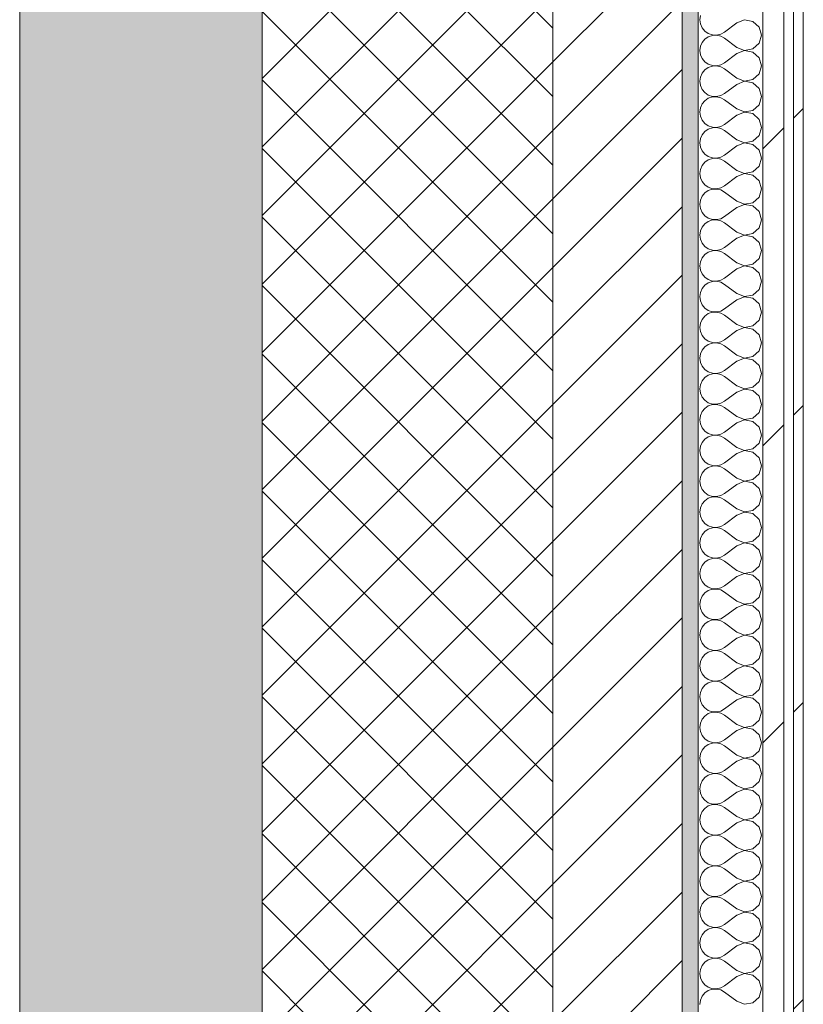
# Model space of a CAD drawing. Header units: millimetres. Extents: x -30280 to 22128, y -17757 to 4746.
# Tile 170 of 171: x -2101 to -1616, y -10076 to -9467. Entities that reach past the tile are written whole.
import ezdxf

# ---------------------------------------------------------------- set-up
doc = ezdxf.new("R2010")
doc.units = ezdxf.units.MM
doc.header["$MEASUREMENT"] = 0
doc.linetypes.add('Wipeout_Contour', pattern=[1000, 0, -1000])
doc.layers.add('12_FAÇ_Façana', color=7, linetype='Continuous')
doc.layers.add('Nuevo_08_E_Envans secs', color=7, linetype='Continuous')
for name, color, linetype, lineweight, true_color in [('12_FAÇ_Façana_Pluma_Nº__102', 7, 'Continuous', 5, 0xcccccc), ('12_FAÇ_Façana_Pluma_Nº__174', 7, 'Continuous', 13, 0xe4ad2c), ('12_FAÇ_Façana_Pluma_Nº__176', 7, 'Continuous', 15, 0x93a0c6), ('Nuevo_08_E_Envans secs_Pluma_Nº__102', 7, 'Continuous', 5, 0xcccccc), ('Nuevo_08_E_Envans secs_Pluma_Nº__171', 171, 'Continuous', 13, 0xaaaaff), ('Nuevo_08_E_Envans secs_Pluma_Nº__177', 7, 'Continuous', 15, 0xf7e046)]:
    doc.layers.add(name, color=color, linetype=linetype, lineweight=lineweight, true_color=true_color)
for name, color, linetype, lineweight in [('12_FAÇ_Façana_Pluma_Nº__2', 8, 'Continuous', 5), ('12_FAÇ_Façana_Pluma_Nº__7', 7, 'Continuous', 5), ('Nuevo_08_E_Envans secs_Pluma_Nº__1', 7, 'Continuous', 5)]:
    doc.layers.add(name, color=color, linetype=linetype, lineweight=lineweight)
pattern_1 = [(45, (0, 0), (-183.848, 183.848), [195, -65]), (45, (7e-14, 183.85), (-183.848, 183.848), [195, -65])]

# ---------------------------------------------------------------- blocks, each defined once
blk = doc.blocks.new('Muro_1_1', base_point=(-1681.11, -1193.98))
at = {"layer": '12_FAÇ_Façana_Pluma_Nº__102', "linetype": 'Continuous', "lineweight": 0, "true_color": 0xe5e5e5}
blk.add_hatch(color=254, dxfattribs=at).paths.add_polyline_path([(-2101.11, -1638.98), (-2101.11, -10658.98), (-1951.11, -10658.98), (-1951.11, -7438.98), (-1971.11, -7438.98), (-1971.11, -6988.97), (-1951.11, -6988.97), (-1951.11, -1638.98)])
at = {"layer": '12_FAÇ_Façana_Pluma_Nº__174', "linetype": 'Continuous', "lineweight": 13, "true_color": 0xe4ad2c}
h = blk.add_hatch(dxfattribs=at)
h.set_pattern_fill('SATE_Aislamiento_0001', color=42, style=0, pattern_type=2)
h.set_pattern_definition([(45, (0, 0), (-21.2132, 21.2132), []), (135, (0, 0), (21.2132, 21.2132), [])])
h.paths.add_polyline_path([(-1951.11, -10658.98), (-1771.11, -10658.98), (-1771.11, -7438.98), (-1951.11, -7438.98)])
at = {"layer": '12_FAÇ_Façana_Pluma_Nº__176', "linetype": 'Continuous', "lineweight": 0, "true_color": 0x495063}
blk.add_hatch(color=251, dxfattribs=at).paths.add_polyline_path([(-1691.11, -7478.98), (-1691.11, -10658.98), (-1681.11, -10658.98), (-1681.11, -7478.98)])
at = {"layer": '12_FAÇ_Façana_Pluma_Nº__2', "linetype": 'Continuous', "lineweight": 5}
h = blk.add_hatch(dxfattribs=at)
h.set_pattern_fill('Ceramic_0001', color=8, style=0, pattern_type=2)
h.set_pattern_definition([(45, (0, 0), (-21.2132, 21.2132), [])])
h.paths.add_polyline_path([(-1771.11, -7478.98), (-1771.11, -10658.98), (-1691.11, -10658.98), (-1691.11, -7478.98)])
at = {"layer": '12_FAÇ_Façana_Pluma_Nº__7', "color": 7, "linetype": 'Continuous', "lineweight": 5}
for p, q in [((-1951.11, -7438.98), (-1951.11, -10658.98)), ((-1771.11, -10658.98), (-1771.11, -7478.98)), ((-1691.11, -10658.98), (-1691.11, -7478.98))]:
    blk.add_line(p, q, dxfattribs=at)
at = {"layer": '12_FAÇ_Façana_Pluma_Nº__7', "color": 7, "linetype": 'Continuous', "lineweight": 5, "flags": 128}
for points in [[(-2101.11, -1638.98), (-2101.11, -10658.98)], [(-1681.11, -10658.98), (-1681.11, -7478.98)]]:
    blk.add_lwpolyline(points, dxfattribs=at)
blk = doc.blocks.new('*X370')
at = {"layer": 'Nuevo_08_E_Envans secs_Pluma_Nº__102', "color": 254, "linetype": 'Continuous', "lineweight": 5, "true_color": 0xcccccc}
for p, q in [((-1679.79, -9464.06), (-1680.16, -9466.67)), ((-1680.16, -9466.67), (-1679.79, -9469.27)), ((-1679.79, -9469.27), (-1678.73, -9471.67)), ((-1678.73, -9471.67), (-1677.06, -9473.7)), ((-1657.3, -9468.57), (-1664.92, -9474.29)), ((-1652.44, -9466.71), (-1657.3, -9468.57)), ((-1647.33, -9467.67), (-1652.44, -9466.71)), ((-1643.48, -9471.18), (-1647.33, -9467.67)), ((-1642.06, -9476.19), (-1643.48, -9471.18)), ((-1677.06, -9473.7), (-1674.89, -9475.19)), ((-1674.89, -9477.2), (-1677.06, -9478.68)), ((-1674.89, -9475.19), (-1672.4, -9476.02)), ((-1672.4, -9476.36), (-1674.89, -9477.2)), ((-1672.4, -9476.02), (-1669.78, -9476.15)), ((-1669.78, -9476.23), (-1672.4, -9476.36)), ((-1669.78, -9476.15), (-1667.22, -9475.56)), ((-1667.22, -9476.82), (-1669.78, -9476.23)), ((-1667.22, -9475.56), (-1664.92, -9474.29)), ((-1664.92, -9478.1), (-1667.22, -9476.82)), ((-1643.48, -9481.2), (-1642.06, -9476.19)), ((-1679.79, -9483.11), (-1680.16, -9485.71)), ((-1678.73, -9480.71), (-1679.79, -9483.11)), ((-1677.06, -9478.68), (-1678.73, -9480.71)), ((-1657.3, -9483.81), (-1664.92, -9478.1)), ((-1657.3, -9483.81), (-1652.44, -9485.68)), ((-1647.33, -9484.71), (-1643.48, -9481.2)), ((-1680.16, -9485.71), (-1679.79, -9488.32)), ((-1679.79, -9488.32), (-1678.73, -9490.72)), ((-1657.3, -9487.62), (-1664.92, -9493.33)), ((-1652.44, -9485.75), (-1657.3, -9487.62)), ((-1652.44, -9485.68), (-1647.33, -9484.71)), ((-1647.33, -9486.72), (-1652.44, -9485.75)), ((-1643.48, -9490.23), (-1647.33, -9486.72)), ((-1642.06, -9495.24), (-1643.48, -9490.23)), ((-1678.73, -9490.72), (-1677.06, -9492.74)), ((-1677.06, -9492.74), (-1674.89, -9494.23)), ((-1674.89, -9496.24), (-1677.06, -9497.73)), ((-1674.89, -9494.23), (-1672.4, -9495.07)), ((-1672.4, -9495.4), (-1674.89, -9496.24)), ((-1672.4, -9495.07), (-1669.78, -9495.2)), ((-1669.78, -9495.28), (-1672.4, -9495.4)), ((-1669.78, -9495.2), (-1667.22, -9494.6)), ((-1667.22, -9495.87), (-1669.78, -9495.28)), ((-1667.22, -9494.6), (-1664.92, -9493.33)), ((-1664.92, -9497.14), (-1667.22, -9495.87)), ((-1643.48, -9500.25), (-1642.06, -9495.24)), ((-1679.79, -9502.16), (-1680.16, -9504.76)), ((-1678.73, -9499.75), (-1679.79, -9502.16)), ((-1677.06, -9497.73), (-1678.73, -9499.75)), ((-1657.3, -9502.86), (-1664.92, -9497.14)), ((-1647.33, -9503.76), (-1643.48, -9500.25)), ((-1680.16, -9504.76), (-1679.79, -9507.36)), ((-1679.79, -9507.36), (-1678.73, -9509.77)), ((-1657.3, -9506.67), (-1664.92, -9512.38)), ((-1657.3, -9502.86), (-1652.44, -9504.72)), ((-1652.44, -9504.8), (-1657.3, -9506.67)), ((-1652.44, -9504.72), (-1647.33, -9503.76)), ((-1647.33, -9505.77), (-1652.44, -9504.8)), ((-1643.48, -9509.28), (-1647.33, -9505.77)), ((-1678.73, -9509.77), (-1677.06, -9511.79)), ((-1677.06, -9511.79), (-1674.89, -9513.28)), ((-1674.89, -9513.28), (-1672.4, -9514.12)), ((-1672.4, -9514.45), (-1674.89, -9515.29)), ((-1672.4, -9514.12), (-1669.78, -9514.25)), ((-1669.78, -9514.32), (-1672.4, -9514.45)), ((-1669.78, -9514.25), (-1667.22, -9513.65)), ((-1667.22, -9514.92), (-1669.78, -9514.32)), ((-1667.22, -9513.65), (-1664.92, -9512.38)), ((-1642.06, -9514.29), (-1643.48, -9509.28)), ((-1643.48, -9519.29), (-1642.06, -9514.29)), ((-1678.73, -9518.8), (-1679.79, -9521.21)), ((-1677.06, -9516.78), (-1678.73, -9518.8)), ((-1674.89, -9515.29), (-1677.06, -9516.78)), ((-1664.92, -9516.19), (-1667.22, -9514.92)), ((-1657.3, -9521.9), (-1664.92, -9516.19)), ((-1647.33, -9522.8), (-1643.48, -9519.29)), ((-1679.79, -9521.21), (-1680.16, -9523.81)), ((-1680.16, -9523.81), (-1679.79, -9526.41)), ((-1679.79, -9526.41), (-1678.73, -9528.82)), ((-1657.3, -9525.71), (-1664.92, -9531.43)), ((-1657.3, -9521.9), (-1652.44, -9523.77)), ((-1652.44, -9523.85), (-1657.3, -9525.71)), ((-1652.44, -9523.77), (-1647.33, -9522.8)), ((-1647.33, -9524.81), (-1652.44, -9523.85)), ((-1643.48, -9528.33), (-1647.33, -9524.81)), ((-1678.73, -9528.82), (-1677.06, -9530.84)), ((-1677.06, -9530.84), (-1674.89, -9532.33)), ((-1674.89, -9532.33), (-1672.4, -9533.17)), ((-1669.78, -9533.29), (-1667.22, -9532.7)), ((-1667.22, -9532.7), (-1664.92, -9531.43)), ((-1642.06, -9533.33), (-1643.48, -9528.33)), ((-1678.73, -9537.85), (-1679.79, -9540.25)), ((-1677.06, -9535.83), (-1678.73, -9537.85)), ((-1674.89, -9534.34), (-1677.06, -9535.83)), ((-1672.4, -9533.5), (-1674.89, -9534.34)), ((-1672.4, -9533.17), (-1669.78, -9533.29)), ((-1669.78, -9533.37), (-1672.4, -9533.5)), ((-1667.22, -9533.97), (-1669.78, -9533.37)), ((-1664.92, -9535.24), (-1667.22, -9533.97)), ((-1657.3, -9540.95), (-1664.92, -9535.24)), ((-1647.33, -9541.85), (-1643.48, -9538.34)), ((-1643.48, -9538.34), (-1642.06, -9533.33)), ((-1679.79, -9540.25), (-1680.16, -9542.86)), ((-1680.16, -9542.86), (-1679.79, -9545.46)), ((-1657.3, -9544.76), (-1664.92, -9550.48)), ((-1657.3, -9540.95), (-1652.44, -9542.82)), ((-1652.44, -9542.9), (-1657.3, -9544.76)), ((-1652.44, -9542.82), (-1647.33, -9541.85)), ((-1647.33, -9543.86), (-1652.44, -9542.9)), ((-1643.48, -9547.37), (-1647.33, -9543.86)), ((-1679.79, -9545.46), (-1678.73, -9547.86)), ((-1678.73, -9547.86), (-1677.06, -9549.89)), ((-1677.06, -9549.89), (-1674.89, -9551.38)), ((-1667.22, -9551.75), (-1664.92, -9550.48)), ((-1642.06, -9552.38), (-1643.48, -9547.37)), ((-1678.73, -9556.9), (-1679.79, -9559.3)), ((-1677.06, -9554.87), (-1678.73, -9556.9)), ((-1674.89, -9553.39), (-1677.06, -9554.87)), ((-1674.89, -9551.38), (-1672.4, -9552.22)), ((-1672.4, -9552.55), (-1674.89, -9553.39)), ((-1672.4, -9552.22), (-1669.78, -9552.34)), ((-1669.78, -9552.42), (-1672.4, -9552.55)), ((-1669.78, -9552.34), (-1667.22, -9551.75)), ((-1667.22, -9553.01), (-1669.78, -9552.42)), ((-1664.92, -9554.29), (-1667.22, -9553.01)), ((-1657.3, -9560), (-1664.92, -9554.29)), ((-1643.48, -9557.39), (-1642.06, -9552.38)), ((-1679.79, -9559.3), (-1680.16, -9561.9)), ((-1680.16, -9561.9), (-1679.79, -9564.51)), ((-1657.3, -9560), (-1652.44, -9561.87)), ((-1652.44, -9561.94), (-1657.3, -9563.81)), ((-1652.44, -9561.87), (-1647.33, -9560.9)), ((-1647.33, -9562.91), (-1652.44, -9561.94)), ((-1647.33, -9560.9), (-1643.48, -9557.39)), ((-1643.48, -9566.42), (-1647.33, -9562.91)), ((-1679.79, -9564.51), (-1678.73, -9566.91)), ((-1678.73, -9566.91), (-1677.06, -9568.94)), ((-1677.06, -9568.94), (-1674.89, -9570.42)), ((-1657.3, -9563.81), (-1664.92, -9569.52)), ((-1642.06, -9571.43), (-1643.48, -9566.42)), ((-1677.06, -9573.92), (-1678.73, -9575.95)), ((-1674.89, -9572.43), (-1677.06, -9573.92)), ((-1674.89, -9570.42), (-1672.4, -9571.26)), ((-1672.4, -9571.59), (-1674.89, -9572.43)), ((-1672.4, -9571.26), (-1669.78, -9571.39)), ((-1669.78, -9571.47), (-1672.4, -9571.59)), ((-1669.78, -9571.39), (-1667.22, -9570.8)), ((-1667.22, -9572.06), (-1669.78, -9571.47)), ((-1667.22, -9570.8), (-1664.92, -9569.52)), ((-1664.92, -9573.33), (-1667.22, -9572.06)), ((-1657.3, -9579.05), (-1664.92, -9573.33)), ((-1643.48, -9576.44), (-1642.06, -9571.43)), ((-1679.79, -9578.35), (-1680.16, -9580.95)), ((-1680.16, -9580.95), (-1679.79, -9583.55)), ((-1678.73, -9575.95), (-1679.79, -9578.35)), ((-1657.3, -9579.05), (-1652.44, -9580.91)), ((-1652.44, -9580.99), (-1657.3, -9582.86)), ((-1652.44, -9580.91), (-1647.33, -9579.95)), ((-1647.33, -9581.96), (-1652.44, -9580.99)), ((-1647.33, -9579.95), (-1643.48, -9576.44)), ((-1679.79, -9583.55), (-1678.73, -9585.96)), ((-1678.73, -9585.96), (-1677.06, -9587.98)), ((-1657.3, -9582.86), (-1664.92, -9588.57)), ((-1643.48, -9585.47), (-1647.33, -9581.96)), ((-1642.06, -9590.48), (-1643.48, -9585.47)), ((-1677.06, -9592.97), (-1678.73, -9594.99)), ((-1677.06, -9587.98), (-1674.89, -9589.47)), ((-1674.89, -9591.48), (-1677.06, -9592.97)), ((-1674.89, -9589.47), (-1672.4, -9590.31)), ((-1672.4, -9590.64), (-1674.89, -9591.48)), ((-1672.4, -9590.31), (-1669.78, -9590.44)), ((-1669.78, -9590.51), (-1672.4, -9590.64)), ((-1669.78, -9590.44), (-1667.22, -9589.84)), ((-1667.22, -9591.11), (-1669.78, -9590.51)), ((-1667.22, -9589.84), (-1664.92, -9588.57)), ((-1664.92, -9592.38), (-1667.22, -9591.11)), ((-1657.3, -9598.1), (-1664.92, -9592.38)), ((-1643.48, -9595.48), (-1642.06, -9590.48)), ((-1679.79, -9597.4), (-1680.16, -9600)), ((-1678.73, -9594.99), (-1679.79, -9597.4)), ((-1657.3, -9598.1), (-1652.44, -9599.96)), ((-1652.44, -9599.96), (-1647.33, -9598.99)), ((-1647.33, -9598.99), (-1643.48, -9595.48)), ((-1680.16, -9600), (-1679.79, -9602.6)), ((-1679.79, -9602.6), (-1678.73, -9605.01)), ((-1678.73, -9605.01), (-1677.06, -9607.03)), ((-1657.3, -9601.9), (-1664.92, -9607.62)), ((-1652.44, -9600.04), (-1657.3, -9601.9)), ((-1647.33, -9601.01), (-1652.44, -9600.04)), ((-1643.48, -9604.52), (-1647.33, -9601.01)), ((-1642.06, -9609.52), (-1643.48, -9604.52)), ((-1677.06, -9612.02), (-1678.73, -9614.04)), ((-1677.06, -9607.03), (-1674.89, -9608.52)), ((-1674.89, -9610.53), (-1677.06, -9612.02)), ((-1674.89, -9608.52), (-1672.4, -9609.36)), ((-1672.4, -9609.69), (-1674.89, -9610.53)), ((-1672.4, -9609.36), (-1669.78, -9609.49)), ((-1669.78, -9609.56), (-1672.4, -9609.69)), ((-1669.78, -9609.49), (-1667.22, -9608.89)), ((-1667.22, -9610.16), (-1669.78, -9609.56)), ((-1667.22, -9608.89), (-1664.92, -9607.62)), ((-1664.92, -9611.43), (-1667.22, -9610.16)), ((-1657.3, -9617.14), (-1664.92, -9611.43)), ((-1643.48, -9614.53), (-1642.06, -9609.52)), ((-1679.79, -9616.45), (-1680.16, -9619.05)), ((-1678.73, -9614.04), (-1679.79, -9616.45)), ((-1657.3, -9617.14), (-1652.44, -9619.01)), ((-1652.44, -9619.01), (-1647.33, -9618.04)), ((-1647.33, -9618.04), (-1643.48, -9614.53)), ((-1680.16, -9619.05), (-1679.79, -9621.65)), ((-1679.79, -9621.65), (-1678.73, -9624.05)), ((-1678.73, -9624.05), (-1677.06, -9626.08)), ((-1657.3, -9620.95), (-1664.92, -9626.67)), ((-1652.44, -9619.09), (-1657.3, -9620.95)), ((-1647.33, -9620.05), (-1652.44, -9619.09)), ((-1643.48, -9623.56), (-1647.33, -9620.05)), ((-1642.06, -9628.57), (-1643.48, -9623.56)), ((-1677.06, -9626.08), (-1674.89, -9627.57)), ((-1674.89, -9629.58), (-1677.06, -9631.06)), ((-1674.89, -9627.57), (-1672.4, -9628.41)), ((-1672.4, -9628.74), (-1674.89, -9629.58)), ((-1672.4, -9628.41), (-1669.78, -9628.53)), ((-1669.78, -9628.61), (-1672.4, -9628.74)), ((-1669.78, -9628.53), (-1667.22, -9627.94)), ((-1667.22, -9629.2), (-1669.78, -9628.61)), ((-1667.22, -9627.94), (-1664.92, -9626.67)), ((-1664.92, -9630.48), (-1667.22, -9629.2)), ((-1643.48, -9633.58), (-1642.06, -9628.57)), ((-1679.79, -9635.49), (-1680.16, -9638.1)), ((-1678.73, -9633.09), (-1679.79, -9635.49)), ((-1677.06, -9631.06), (-1678.73, -9633.09)), ((-1657.3, -9636.19), (-1664.92, -9630.48)), ((-1657.3, -9636.19), (-1652.44, -9638.06)), ((-1647.33, -9637.09), (-1643.48, -9633.58)), ((-1680.16, -9638.1), (-1679.79, -9640.7)), ((-1679.79, -9640.7), (-1678.73, -9643.1)), ((-1657.3, -9640), (-1664.92, -9645.71)), ((-1652.44, -9638.13), (-1657.3, -9640)), ((-1652.44, -9638.06), (-1647.33, -9637.09)), ((-1647.33, -9639.1), (-1652.44, -9638.13)), ((-1643.48, -9642.61), (-1647.33, -9639.1)), ((-1642.06, -9647.62), (-1643.48, -9642.61)), ((-1678.73, -9643.1), (-1677.06, -9645.13)), ((-1677.06, -9645.13), (-1674.89, -9646.61)), ((-1674.89, -9648.62), (-1677.06, -9650.11)), ((-1674.89, -9646.61), (-1672.4, -9647.45)), ((-1672.4, -9647.78), (-1674.89, -9648.62)), ((-1672.4, -9647.45), (-1669.78, -9647.58)), ((-1669.78, -9647.66), (-1672.4, -9647.78)), ((-1669.78, -9647.58), (-1667.22, -9646.99)), ((-1667.22, -9648.25), (-1669.78, -9647.66)), ((-1667.22, -9646.99), (-1664.92, -9645.71)), ((-1664.92, -9649.52), (-1667.22, -9648.25)), ((-1643.48, -9652.63), (-1642.06, -9647.62)), ((-1679.79, -9654.54), (-1680.16, -9657.14)), ((-1678.73, -9652.14), (-1679.79, -9654.54)), ((-1677.06, -9650.11), (-1678.73, -9652.14)), ((-1657.3, -9655.24), (-1664.92, -9649.52)), ((-1647.33, -9656.14), (-1643.48, -9652.63)), ((-1680.16, -9657.14), (-1679.79, -9659.75)), ((-1679.79, -9659.75), (-1678.73, -9662.15)), ((-1657.3, -9659.05), (-1664.92, -9664.76)), ((-1657.3, -9655.24), (-1652.44, -9657.1)), ((-1652.44, -9657.18), (-1657.3, -9659.05)), ((-1652.44, -9657.1), (-1647.33, -9656.14)), ((-1647.33, -9658.15), (-1652.44, -9657.18)), ((-1643.48, -9661.66), (-1647.33, -9658.15)), ((-1678.73, -9662.15), (-1677.06, -9664.17)), ((-1677.06, -9664.17), (-1674.89, -9665.66)), ((-1674.89, -9665.66), (-1672.4, -9666.5)), ((-1672.4, -9666.83), (-1674.89, -9667.67)), ((-1672.4, -9666.5), (-1669.78, -9666.63)), ((-1669.78, -9666.71), (-1672.4, -9666.83)), ((-1669.78, -9666.63), (-1667.22, -9666.03)), ((-1667.22, -9667.3), (-1669.78, -9666.71)), ((-1667.22, -9666.03), (-1664.92, -9664.76)), ((-1642.06, -9666.67), (-1643.48, -9661.66)), ((-1643.48, -9671.67), (-1642.06, -9666.67)), ((-1678.73, -9671.18), (-1679.79, -9673.59)), ((-1677.06, -9669.16), (-1678.73, -9671.18)), ((-1674.89, -9667.67), (-1677.06, -9669.16)), ((-1664.92, -9668.57), (-1667.22, -9667.3)), ((-1657.3, -9674.29), (-1664.92, -9668.57)), ((-1647.33, -9675.19), (-1643.48, -9671.67)), ((-1679.79, -9673.59), (-1680.16, -9676.19)), ((-1680.16, -9676.19), (-1679.79, -9678.79)), ((-1679.79, -9678.79), (-1678.73, -9681.2)), ((-1657.3, -9678.1), (-1664.92, -9683.81)), ((-1657.3, -9674.29), (-1652.44, -9676.15)), ((-1652.44, -9676.23), (-1657.3, -9678.1)), ((-1652.44, -9676.15), (-1647.33, -9675.19)), ((-1647.33, -9677.2), (-1652.44, -9676.23)), ((-1643.48, -9680.71), (-1647.33, -9677.2)), ((-1678.73, -9681.2), (-1677.06, -9683.22)), ((-1677.06, -9683.22), (-1674.89, -9684.71)), ((-1674.89, -9684.71), (-1672.4, -9685.55)), ((-1669.78, -9685.68), (-1667.22, -9685.08)), ((-1667.22, -9685.08), (-1664.92, -9683.81)), ((-1642.06, -9685.71), (-1643.48, -9680.71)), ((-1678.73, -9690.23), (-1679.79, -9692.64)), ((-1677.06, -9688.21), (-1678.73, -9690.23)), ((-1674.89, -9686.72), (-1677.06, -9688.21)), ((-1672.4, -9685.88), (-1674.89, -9686.72)), ((-1672.4, -9685.55), (-1669.78, -9685.68)), ((-1669.78, -9685.75), (-1672.4, -9685.88)), ((-1667.22, -9686.35), (-1669.78, -9685.75)), ((-1664.92, -9687.62), (-1667.22, -9686.35)), ((-1657.3, -9693.33), (-1664.92, -9687.62)), ((-1647.33, -9694.23), (-1643.48, -9690.72)), ((-1643.48, -9690.72), (-1642.06, -9685.71)), ((-1679.79, -9692.64), (-1680.16, -9695.24)), ((-1680.16, -9695.24), (-1679.79, -9697.84)), ((-1657.3, -9697.14), (-1664.92, -9702.86)), ((-1657.3, -9693.33), (-1652.44, -9695.2)), ((-1652.44, -9695.28), (-1657.3, -9697.14)), ((-1652.44, -9695.2), (-1647.33, -9694.23)), ((-1647.33, -9696.24), (-1652.44, -9695.28)), ((-1643.48, -9699.75), (-1647.33, -9696.24)), ((-1679.79, -9697.84), (-1678.73, -9700.25)), ((-1678.73, -9700.25), (-1677.06, -9702.27)), ((-1677.06, -9702.27), (-1674.89, -9703.76)), ((-1667.22, -9704.13), (-1664.92, -9702.86)), ((-1642.06, -9704.76), (-1643.48, -9699.75)), ((-1678.73, -9709.28), (-1679.79, -9711.68)), ((-1677.06, -9707.26), (-1678.73, -9709.28)), ((-1674.89, -9705.77), (-1677.06, -9707.26)), ((-1674.89, -9703.76), (-1672.4, -9704.6)), ((-1672.4, -9704.93), (-1674.89, -9705.77)), ((-1672.4, -9704.6), (-1669.78, -9704.72)), ((-1669.78, -9704.8), (-1672.4, -9704.93)), ((-1669.78, -9704.72), (-1667.22, -9704.13)), ((-1667.22, -9705.4), (-1669.78, -9704.8)), ((-1664.92, -9706.67), (-1667.22, -9705.4)), ((-1657.3, -9712.38), (-1664.92, -9706.67)), ((-1643.48, -9709.77), (-1642.06, -9704.76)), ((-1679.79, -9711.68), (-1680.16, -9714.29)), ((-1680.16, -9714.29), (-1679.79, -9716.89)), ((-1657.3, -9712.38), (-1652.44, -9714.25)), ((-1652.44, -9714.32), (-1657.3, -9716.19)), ((-1652.44, -9714.25), (-1647.33, -9713.28)), ((-1647.33, -9715.29), (-1652.44, -9714.32)), ((-1647.33, -9713.28), (-1643.48, -9709.77)), ((-1643.48, -9718.8), (-1647.33, -9715.29)), ((-1679.79, -9716.89), (-1678.73, -9719.29)), ((-1678.73, -9719.29), (-1677.06, -9721.32)), ((-1677.06, -9721.32), (-1674.89, -9722.8)), ((-1657.3, -9716.19), (-1664.92, -9721.9)), ((-1642.06, -9723.81), (-1643.48, -9718.8)), ((-1677.06, -9726.3), (-1678.73, -9728.33)), ((-1674.89, -9724.81), (-1677.06, -9726.3)), ((-1674.89, -9722.8), (-1672.4, -9723.64)), ((-1672.4, -9723.98), (-1674.89, -9724.81)), ((-1672.4, -9723.64), (-1669.78, -9723.77)), ((-1669.78, -9723.85), (-1672.4, -9723.98)), ((-1669.78, -9723.77), (-1667.22, -9723.18)), ((-1667.22, -9724.44), (-1669.78, -9723.85)), ((-1667.22, -9723.18), (-1664.92, -9721.9)), ((-1664.92, -9725.71), (-1667.22, -9724.44)), ((-1657.3, -9731.43), (-1664.92, -9725.71)), ((-1643.48, -9728.82), (-1642.06, -9723.81)), ((-1679.79, -9730.73), (-1680.16, -9733.33)), ((-1680.16, -9733.33), (-1679.79, -9735.94)), ((-1678.73, -9728.33), (-1679.79, -9730.73)), ((-1657.3, -9731.43), (-1652.44, -9733.29)), ((-1652.44, -9733.37), (-1657.3, -9735.24)), ((-1652.44, -9733.29), (-1647.33, -9732.33)), ((-1647.33, -9734.34), (-1652.44, -9733.37)), ((-1647.33, -9732.33), (-1643.48, -9728.82)), ((-1679.79, -9735.94), (-1678.73, -9738.34)), ((-1678.73, -9738.34), (-1677.06, -9740.36)), ((-1657.3, -9735.24), (-1664.92, -9740.95)), ((-1643.48, -9737.85), (-1647.33, -9734.34)), ((-1642.06, -9742.86), (-1643.48, -9737.85)), ((-1677.06, -9745.35), (-1678.73, -9747.37)), ((-1677.06, -9740.36), (-1674.89, -9741.85)), ((-1674.89, -9743.86), (-1677.06, -9745.35)), ((-1674.89, -9741.85), (-1672.4, -9742.69)), ((-1672.4, -9743.02), (-1674.89, -9743.86)), ((-1672.4, -9742.69), (-1669.78, -9742.82)), ((-1669.78, -9742.9), (-1672.4, -9743.02)), ((-1669.78, -9742.82), (-1667.22, -9742.22)), ((-1667.22, -9743.49), (-1669.78, -9742.9)), ((-1667.22, -9742.22), (-1664.92, -9740.95)), ((-1664.92, -9744.76), (-1667.22, -9743.49)), ((-1657.3, -9750.48), (-1664.92, -9744.76)), ((-1643.48, -9747.86), (-1642.06, -9742.86)), ((-1679.79, -9749.78), (-1680.16, -9752.38)), ((-1678.73, -9747.37), (-1679.79, -9749.78)), ((-1657.3, -9750.48), (-1652.44, -9752.34)), ((-1652.44, -9752.34), (-1647.33, -9751.38)), ((-1647.33, -9751.38), (-1643.48, -9747.86)), ((-1680.16, -9752.38), (-1679.79, -9754.98)), ((-1679.79, -9754.98), (-1678.73, -9757.39)), ((-1678.73, -9757.39), (-1677.06, -9759.41)), ((-1657.3, -9754.29), (-1664.92, -9760)), ((-1652.44, -9752.42), (-1657.3, -9754.29)), ((-1647.33, -9753.39), (-1652.44, -9752.42)), ((-1643.48, -9756.9), (-1647.33, -9753.39)), ((-1642.06, -9761.9), (-1643.48, -9756.9)), ((-1677.06, -9764.4), (-1678.73, -9766.42)), ((-1677.06, -9759.41), (-1674.89, -9760.9)), ((-1674.89, -9762.91), (-1677.06, -9764.4)), ((-1674.89, -9760.9), (-1672.4, -9761.74)), ((-1672.4, -9762.07), (-1674.89, -9762.91)), ((-1672.4, -9761.74), (-1669.78, -9761.87)), ((-1669.78, -9761.94), (-1672.4, -9762.07)), ((-1669.78, -9761.87), (-1667.22, -9761.27)), ((-1667.22, -9762.54), (-1669.78, -9761.94)), ((-1667.22, -9761.27), (-1664.92, -9760)), ((-1664.92, -9763.81), (-1667.22, -9762.54)), ((-1657.3, -9769.52), (-1664.92, -9763.81)), ((-1643.48, -9766.91), (-1642.06, -9761.9)), ((-1679.79, -9768.83), (-1680.16, -9771.43)), ((-1678.73, -9766.42), (-1679.79, -9768.83)), ((-1657.3, -9769.52), (-1652.44, -9771.39)), ((-1652.44, -9771.39), (-1647.33, -9770.42)), ((-1647.33, -9770.42), (-1643.48, -9766.91)), ((-1680.16, -9771.43), (-1679.79, -9774.03)), ((-1679.79, -9774.03), (-1678.73, -9776.44)), ((-1678.73, -9776.44), (-1677.06, -9778.46)), ((-1657.3, -9773.33), (-1664.92, -9779.05)), ((-1652.44, -9771.47), (-1657.3, -9773.33)), ((-1647.33, -9772.43), (-1652.44, -9771.47)), ((-1643.48, -9775.95), (-1647.33, -9772.43)), ((-1642.06, -9780.95), (-1643.48, -9775.95)), ((-1677.06, -9778.46), (-1674.89, -9779.95)), ((-1674.89, -9781.96), (-1677.06, -9783.45)), ((-1674.89, -9779.95), (-1672.4, -9780.79)), ((-1672.4, -9781.12), (-1674.89, -9781.96)), ((-1672.4, -9780.79), (-1669.78, -9780.91)), ((-1669.78, -9780.99), (-1672.4, -9781.12)), ((-1669.78, -9780.91), (-1667.22, -9780.32)), ((-1667.22, -9781.59), (-1669.78, -9780.99)), ((-1667.22, -9780.32), (-1664.92, -9779.05)), ((-1664.92, -9782.86), (-1667.22, -9781.59)), ((-1643.48, -9785.96), (-1642.06, -9780.95)), ((-1679.79, -9787.87), (-1680.16, -9790.48)), ((-1678.73, -9785.47), (-1679.79, -9787.87)), ((-1677.06, -9783.45), (-1678.73, -9785.47)), ((-1657.3, -9788.57), (-1664.92, -9782.86)), ((-1657.3, -9788.57), (-1652.44, -9790.44)), ((-1647.33, -9789.47), (-1643.48, -9785.96)), ((-1680.16, -9790.48), (-1679.79, -9793.08)), ((-1679.79, -9793.08), (-1678.73, -9795.48)), ((-1657.3, -9792.38), (-1664.92, -9798.1)), ((-1652.44, -9790.51), (-1657.3, -9792.38)), ((-1652.44, -9790.44), (-1647.33, -9789.47)), ((-1647.33, -9791.48), (-1652.44, -9790.51)), ((-1643.48, -9794.99), (-1647.33, -9791.48)), ((-1642.06, -9800), (-1643.48, -9794.99)), ((-1678.73, -9795.48), (-1677.06, -9797.51)), ((-1677.06, -9797.51), (-1674.89, -9798.99)), ((-1674.89, -9801.01), (-1677.06, -9802.49)), ((-1674.89, -9798.99), (-1672.4, -9799.83)), ((-1672.4, -9800.17), (-1674.89, -9801.01)), ((-1672.4, -9799.83), (-1669.78, -9799.96)), ((-1669.78, -9800.04), (-1672.4, -9800.17)), ((-1669.78, -9799.96), (-1667.22, -9799.37)), ((-1667.22, -9800.63), (-1669.78, -9800.04)), ((-1667.22, -9799.37), (-1664.92, -9798.1)), ((-1664.92, -9801.9), (-1667.22, -9800.63)), ((-1643.48, -9805.01), (-1642.06, -9800)), ((-1679.79, -9806.92), (-1680.16, -9809.52)), ((-1678.73, -9804.52), (-1679.79, -9806.92)), ((-1677.06, -9802.49), (-1678.73, -9804.52)), ((-1657.3, -9807.62), (-1664.92, -9801.9)), ((-1647.33, -9808.52), (-1643.48, -9805.01)), ((-1680.16, -9809.52), (-1679.79, -9812.13)), ((-1679.79, -9812.13), (-1678.73, -9814.53)), ((-1657.3, -9811.43), (-1664.92, -9817.14)), ((-1657.3, -9807.62), (-1652.44, -9809.49)), ((-1652.44, -9809.56), (-1657.3, -9811.43)), ((-1652.44, -9809.49), (-1647.33, -9808.52)), ((-1647.33, -9810.53), (-1652.44, -9809.56)), ((-1643.48, -9814.04), (-1647.33, -9810.53)), ((-1678.73, -9814.53), (-1677.06, -9816.55)), ((-1677.06, -9816.55), (-1674.89, -9818.04)), ((-1674.89, -9818.04), (-1672.4, -9818.88)), ((-1672.4, -9819.21), (-1674.89, -9820.05)), ((-1672.4, -9818.88), (-1669.78, -9819.01)), ((-1669.78, -9819.09), (-1672.4, -9819.21)), ((-1669.78, -9819.01), (-1667.22, -9818.41)), ((-1667.22, -9819.68), (-1669.78, -9819.09)), ((-1667.22, -9818.41), (-1664.92, -9817.14)), ((-1642.06, -9819.05), (-1643.48, -9814.04)), ((-1643.48, -9824.05), (-1642.06, -9819.05)), ((-1678.73, -9823.56), (-1679.79, -9825.97)), ((-1677.06, -9821.54), (-1678.73, -9823.56)), ((-1674.89, -9820.05), (-1677.06, -9821.54)), ((-1664.92, -9820.95), (-1667.22, -9819.68)), ((-1657.3, -9826.67), (-1664.92, -9820.95)), ((-1647.33, -9827.57), (-1643.48, -9824.05)), ((-1679.79, -9825.97), (-1680.16, -9828.57)), ((-1680.16, -9828.57), (-1679.79, -9831.17)), ((-1679.79, -9831.17), (-1678.73, -9833.58)), ((-1657.3, -9830.48), (-1664.92, -9836.19)), ((-1657.3, -9826.67), (-1652.44, -9828.53)), ((-1652.44, -9828.61), (-1657.3, -9830.48)), ((-1652.44, -9828.53), (-1647.33, -9827.57)), ((-1647.33, -9829.58), (-1652.44, -9828.61)), ((-1643.48, -9833.09), (-1647.33, -9829.58)), ((-1678.73, -9833.58), (-1677.06, -9835.6)), ((-1677.06, -9835.6), (-1674.89, -9837.09)), ((-1674.89, -9837.09), (-1672.4, -9837.93)), ((-1669.78, -9838.06), (-1667.22, -9837.46)), ((-1667.22, -9837.46), (-1664.92, -9836.19)), ((-1642.06, -9838.1), (-1643.48, -9833.09)), ((-1678.73, -9842.61), (-1679.79, -9845.02)), ((-1677.06, -9840.59), (-1678.73, -9842.61)), ((-1674.89, -9839.1), (-1677.06, -9840.59)), ((-1672.4, -9838.26), (-1674.89, -9839.1)), ((-1672.4, -9837.93), (-1669.78, -9838.06)), ((-1669.78, -9838.13), (-1672.4, -9838.26)), ((-1667.22, -9838.73), (-1669.78, -9838.13)), ((-1664.92, -9840), (-1667.22, -9838.73)), ((-1657.3, -9845.71), (-1664.92, -9840)), ((-1647.33, -9846.61), (-1643.48, -9843.1)), ((-1643.48, -9843.1), (-1642.06, -9838.1)), ((-1679.79, -9845.02), (-1680.16, -9847.62)), ((-1680.16, -9847.62), (-1679.79, -9850.22)), ((-1657.3, -9849.52), (-1664.92, -9855.24)), ((-1657.3, -9845.71), (-1652.44, -9847.58)), ((-1652.44, -9847.66), (-1657.3, -9849.52)), ((-1652.44, -9847.58), (-1647.33, -9846.61)), ((-1647.33, -9848.62), (-1652.44, -9847.66)), ((-1643.48, -9852.14), (-1647.33, -9848.62)), ((-1679.79, -9850.22), (-1678.73, -9852.63)), ((-1678.73, -9852.63), (-1677.06, -9854.65)), ((-1677.06, -9854.65), (-1674.89, -9856.14)), ((-1667.22, -9856.51), (-1664.92, -9855.24)), ((-1642.06, -9857.14), (-1643.48, -9852.14)), ((-1678.73, -9861.66), (-1679.79, -9864.06)), ((-1677.06, -9859.64), (-1678.73, -9861.66)), ((-1674.89, -9858.15), (-1677.06, -9859.64)), ((-1674.89, -9856.14), (-1672.4, -9856.98)), ((-1672.4, -9857.31), (-1674.89, -9858.15)), ((-1672.4, -9856.98), (-1669.78, -9857.1)), ((-1669.78, -9857.18), (-1672.4, -9857.31)), ((-1669.78, -9857.1), (-1667.22, -9856.51)), ((-1667.22, -9857.78), (-1669.78, -9857.18)), ((-1664.92, -9859.05), (-1667.22, -9857.78)), ((-1657.3, -9864.76), (-1664.92, -9859.05)), ((-1643.48, -9862.15), (-1642.06, -9857.14)), ((-1679.79, -9864.06), (-1680.16, -9866.67)), ((-1680.16, -9866.67), (-1679.79, -9869.27)), ((-1657.3, -9864.76), (-1652.44, -9866.63)), ((-1652.44, -9866.71), (-1657.3, -9868.57)), ((-1652.44, -9866.63), (-1647.33, -9865.66)), ((-1647.33, -9867.67), (-1652.44, -9866.71)), ((-1647.33, -9865.66), (-1643.48, -9862.15)), ((-1643.48, -9871.18), (-1647.33, -9867.67)), ((-1679.79, -9869.27), (-1678.73, -9871.67)), ((-1678.73, -9871.67), (-1677.06, -9873.7)), ((-1677.06, -9873.7), (-1674.89, -9875.19)), ((-1657.3, -9868.57), (-1664.92, -9874.29)), ((-1642.06, -9876.19), (-1643.48, -9871.18)), ((-1677.06, -9878.68), (-1678.73, -9880.71)), ((-1674.89, -9877.2), (-1677.06, -9878.68)), ((-1674.89, -9875.19), (-1672.4, -9876.02)), ((-1672.4, -9876.36), (-1674.89, -9877.2)), ((-1672.4, -9876.02), (-1669.78, -9876.15)), ((-1669.78, -9876.23), (-1672.4, -9876.36)), ((-1669.78, -9876.15), (-1667.22, -9875.56)), ((-1667.22, -9876.82), (-1669.78, -9876.23)), ((-1667.22, -9875.56), (-1664.92, -9874.29)), ((-1664.92, -9878.1), (-1667.22, -9876.82)), ((-1657.3, -9883.81), (-1664.92, -9878.1)), ((-1643.48, -9881.2), (-1642.06, -9876.19)), ((-1679.79, -9883.11), (-1680.16, -9885.71)), ((-1680.16, -9885.71), (-1679.79, -9888.32)), ((-1678.73, -9880.71), (-1679.79, -9883.11)), ((-1657.3, -9883.81), (-1652.44, -9885.68)), ((-1652.44, -9885.75), (-1657.3, -9887.62)), ((-1652.44, -9885.68), (-1647.33, -9884.71)), ((-1647.33, -9886.72), (-1652.44, -9885.75)), ((-1647.33, -9884.71), (-1643.48, -9881.2)), ((-1679.79, -9888.32), (-1678.73, -9890.72)), ((-1678.73, -9890.72), (-1677.06, -9892.74)), ((-1657.3, -9887.62), (-1664.92, -9893.33)), ((-1643.48, -9890.23), (-1647.33, -9886.72)), ((-1642.06, -9895.24), (-1643.48, -9890.23)), ((-1677.06, -9897.73), (-1678.73, -9899.75)), ((-1677.06, -9892.74), (-1674.89, -9894.23)), ((-1674.89, -9896.24), (-1677.06, -9897.73)), ((-1674.89, -9894.23), (-1672.4, -9895.07)), ((-1672.4, -9895.4), (-1674.89, -9896.24)), ((-1672.4, -9895.07), (-1669.78, -9895.2)), ((-1669.78, -9895.28), (-1672.4, -9895.4)), ((-1669.78, -9895.2), (-1667.22, -9894.6)), ((-1667.22, -9895.87), (-1669.78, -9895.28)), ((-1667.22, -9894.6), (-1664.92, -9893.33)), ((-1664.92, -9897.14), (-1667.22, -9895.87)), ((-1657.3, -9902.86), (-1664.92, -9897.14)), ((-1643.48, -9900.25), (-1642.06, -9895.24)), ((-1679.79, -9902.16), (-1680.16, -9904.76)), ((-1678.73, -9899.75), (-1679.79, -9902.16)), ((-1657.3, -9902.86), (-1652.44, -9904.72)), ((-1652.44, -9904.72), (-1647.33, -9903.76)), ((-1647.33, -9903.76), (-1643.48, -9900.25)), ((-1680.16, -9904.76), (-1679.79, -9907.36)), ((-1679.79, -9907.36), (-1678.73, -9909.77)), ((-1678.73, -9909.77), (-1677.06, -9911.79)), ((-1657.3, -9906.67), (-1664.92, -9912.38)), ((-1652.44, -9904.8), (-1657.3, -9906.67)), ((-1647.33, -9905.77), (-1652.44, -9904.8)), ((-1643.48, -9909.28), (-1647.33, -9905.77)), ((-1642.06, -9914.29), (-1643.48, -9909.28)), ((-1677.06, -9916.78), (-1678.73, -9918.8)), ((-1677.06, -9911.79), (-1674.89, -9913.28)), ((-1674.89, -9915.29), (-1677.06, -9916.78)), ((-1674.89, -9913.28), (-1672.4, -9914.12)), ((-1672.4, -9914.45), (-1674.89, -9915.29)), ((-1672.4, -9914.12), (-1669.78, -9914.25)), ((-1669.78, -9914.32), (-1672.4, -9914.45)), ((-1669.78, -9914.25), (-1667.22, -9913.65)), ((-1667.22, -9914.92), (-1669.78, -9914.32)), ((-1667.22, -9913.65), (-1664.92, -9912.38)), ((-1664.92, -9916.19), (-1667.22, -9914.92)), ((-1657.3, -9921.9), (-1664.92, -9916.19)), ((-1643.48, -9919.29), (-1642.06, -9914.29)), ((-1679.79, -9921.21), (-1680.16, -9923.81)), ((-1678.73, -9918.8), (-1679.79, -9921.21)), ((-1657.3, -9921.9), (-1652.44, -9923.77)), ((-1652.44, -9923.77), (-1647.33, -9922.8)), ((-1647.33, -9922.8), (-1643.48, -9919.29)), ((-1680.16, -9923.81), (-1679.79, -9926.41)), ((-1679.79, -9926.41), (-1678.73, -9928.82)), ((-1678.73, -9928.82), (-1677.06, -9930.84)), ((-1657.3, -9925.71), (-1664.92, -9931.43)), ((-1652.44, -9923.85), (-1657.3, -9925.71)), ((-1647.33, -9924.81), (-1652.44, -9923.85)), ((-1643.48, -9928.33), (-1647.33, -9924.81)), ((-1642.06, -9933.33), (-1643.48, -9928.33)), ((-1677.06, -9930.84), (-1674.89, -9932.33)), ((-1674.89, -9934.34), (-1677.06, -9935.83)), ((-1674.89, -9932.33), (-1672.4, -9933.17)), ((-1672.4, -9933.5), (-1674.89, -9934.34)), ((-1672.4, -9933.17), (-1669.78, -9933.29)), ((-1669.78, -9933.37), (-1672.4, -9933.5)), ((-1669.78, -9933.29), (-1667.22, -9932.7)), ((-1667.22, -9933.97), (-1669.78, -9933.37)), ((-1667.22, -9932.7), (-1664.92, -9931.43)), ((-1664.92, -9935.24), (-1667.22, -9933.97)), ((-1643.48, -9938.34), (-1642.06, -9933.33)), ((-1679.79, -9940.25), (-1680.16, -9942.86)), ((-1678.73, -9937.85), (-1679.79, -9940.25)), ((-1677.06, -9935.83), (-1678.73, -9937.85)), ((-1657.3, -9940.95), (-1664.92, -9935.24)), ((-1657.3, -9940.95), (-1652.44, -9942.82)), ((-1647.33, -9941.85), (-1643.48, -9938.34)), ((-1680.16, -9942.86), (-1679.79, -9945.46)), ((-1679.79, -9945.46), (-1678.73, -9947.86)), ((-1657.3, -9944.76), (-1664.92, -9950.48)), ((-1652.44, -9942.9), (-1657.3, -9944.76)), ((-1652.44, -9942.82), (-1647.33, -9941.85)), ((-1647.33, -9943.86), (-1652.44, -9942.9)), ((-1643.48, -9947.37), (-1647.33, -9943.86)), ((-1642.06, -9952.38), (-1643.48, -9947.37)), ((-1678.73, -9947.86), (-1677.06, -9949.89)), ((-1677.06, -9949.89), (-1674.89, -9951.38)), ((-1674.89, -9953.39), (-1677.06, -9954.87)), ((-1674.89, -9951.38), (-1672.4, -9952.22)), ((-1672.4, -9952.55), (-1674.89, -9953.39)), ((-1672.4, -9952.22), (-1669.78, -9952.34)), ((-1669.78, -9952.42), (-1672.4, -9952.55)), ((-1669.78, -9952.34), (-1667.22, -9951.75)), ((-1667.22, -9953.01), (-1669.78, -9952.42)), ((-1667.22, -9951.75), (-1664.92, -9950.48)), ((-1664.92, -9954.29), (-1667.22, -9953.01)), ((-1643.48, -9957.39), (-1642.06, -9952.38)), ((-1679.79, -9959.3), (-1680.16, -9961.9)), ((-1678.73, -9956.9), (-1679.79, -9959.3)), ((-1677.06, -9954.87), (-1678.73, -9956.9)), ((-1657.3, -9960), (-1664.92, -9954.29)), ((-1647.33, -9960.9), (-1643.48, -9957.39)), ((-1680.16, -9961.9), (-1679.79, -9964.51)), ((-1679.79, -9964.51), (-1678.73, -9966.91)), ((-1657.3, -9963.81), (-1664.92, -9969.52)), ((-1657.3, -9960), (-1652.44, -9961.87)), ((-1652.44, -9961.94), (-1657.3, -9963.81)), ((-1652.44, -9961.87), (-1647.33, -9960.9)), ((-1647.33, -9962.91), (-1652.44, -9961.94)), ((-1643.48, -9966.42), (-1647.33, -9962.91)), ((-1678.73, -9966.91), (-1677.06, -9968.94)), ((-1677.06, -9968.94), (-1674.89, -9970.42)), ((-1674.89, -9970.42), (-1672.4, -9971.26)), ((-1672.4, -9971.59), (-1674.89, -9972.43)), ((-1672.4, -9971.26), (-1669.78, -9971.39)), ((-1669.78, -9971.47), (-1672.4, -9971.59)), ((-1669.78, -9971.39), (-1667.22, -9970.8)), ((-1667.22, -9972.06), (-1669.78, -9971.47)), ((-1667.22, -9970.8), (-1664.92, -9969.52)), ((-1642.06, -9971.43), (-1643.48, -9966.42)), ((-1643.48, -9976.44), (-1642.06, -9971.43)), ((-1678.73, -9975.95), (-1679.79, -9978.35)), ((-1677.06, -9973.92), (-1678.73, -9975.95)), ((-1674.89, -9972.43), (-1677.06, -9973.92)), ((-1664.92, -9973.33), (-1667.22, -9972.06)), ((-1657.3, -9979.05), (-1664.92, -9973.33)), ((-1647.33, -9979.95), (-1643.48, -9976.44)), ((-1679.79, -9978.35), (-1680.16, -9980.95)), ((-1680.16, -9980.95), (-1679.79, -9983.55)), ((-1679.79, -9983.55), (-1678.73, -9985.96)), ((-1657.3, -9982.86), (-1664.92, -9988.57)), ((-1657.3, -9979.05), (-1652.44, -9980.91)), ((-1652.44, -9980.99), (-1657.3, -9982.86)), ((-1652.44, -9980.91), (-1647.33, -9979.95)), ((-1647.33, -9981.96), (-1652.44, -9980.99)), ((-1643.48, -9985.47), (-1647.33, -9981.96)), ((-1678.73, -9985.96), (-1677.06, -9987.98)), ((-1677.06, -9987.98), (-1674.89, -9989.47)), ((-1674.89, -9989.47), (-1672.4, -9990.31)), ((-1669.78, -9990.44), (-1667.22, -9989.84)), ((-1667.22, -9989.84), (-1664.92, -9988.57)), ((-1642.06, -9990.48), (-1643.48, -9985.47)), ((-1678.73, -9994.99), (-1679.79, -9997.4)), ((-1677.06, -9992.97), (-1678.73, -9994.99)), ((-1674.89, -9991.48), (-1677.06, -9992.97)), ((-1672.4, -9990.64), (-1674.89, -9991.48)), ((-1672.4, -9990.31), (-1669.78, -9990.44)), ((-1669.78, -9990.51), (-1672.4, -9990.64)), ((-1667.22, -9991.11), (-1669.78, -9990.51)), ((-1664.92, -9992.38), (-1667.22, -9991.11)), ((-1657.3, -9998.1), (-1664.92, -9992.38)), ((-1647.33, -9998.99), (-1643.48, -9995.48)), ((-1643.48, -9995.48), (-1642.06, -9990.48)), ((-1679.79, -9997.4), (-1680.16, -10000)), ((-1680.16, -10000), (-1679.79, -10002.6)), ((-1657.3, -10001.9), (-1664.92, -10007.62)), ((-1657.3, -9998.1), (-1652.44, -9999.96)), ((-1652.44, -10000.04), (-1657.3, -10001.9)), ((-1652.44, -9999.96), (-1647.33, -9998.99)), ((-1647.33, -10001.01), (-1652.44, -10000.04)), ((-1643.48, -10004.52), (-1647.33, -10001.01)), ((-1679.79, -10002.6), (-1678.73, -10005.01)), ((-1678.73, -10005.01), (-1677.06, -10007.03)), ((-1677.06, -10007.03), (-1674.89, -10008.52)), ((-1667.22, -10008.89), (-1664.92, -10007.62)), ((-1642.06, -10009.52), (-1643.48, -10004.52)), ((-1678.73, -10014.04), (-1679.79, -10016.45)), ((-1677.06, -10012.02), (-1678.73, -10014.04)), ((-1674.89, -10010.53), (-1677.06, -10012.02)), ((-1674.89, -10008.52), (-1672.4, -10009.36)), ((-1672.4, -10009.69), (-1674.89, -10010.53)), ((-1672.4, -10009.36), (-1669.78, -10009.49)), ((-1669.78, -10009.56), (-1672.4, -10009.69)), ((-1669.78, -10009.49), (-1667.22, -10008.89)), ((-1667.22, -10010.16), (-1669.78, -10009.56)), ((-1664.92, -10011.43), (-1667.22, -10010.16)), ((-1657.3, -10017.14), (-1664.92, -10011.43)), ((-1643.48, -10014.53), (-1642.06, -10009.52)), ((-1679.79, -10016.45), (-1680.16, -10019.05)), ((-1680.16, -10019.05), (-1679.79, -10021.65)), ((-1657.3, -10017.14), (-1652.44, -10019.01)), ((-1652.44, -10019.09), (-1657.3, -10020.95)), ((-1652.44, -10019.01), (-1647.33, -10018.04)), ((-1647.33, -10020.05), (-1652.44, -10019.09)), ((-1647.33, -10018.04), (-1643.48, -10014.53)), ((-1643.48, -10023.56), (-1647.33, -10020.05)), ((-1679.79, -10021.65), (-1678.73, -10024.05)), ((-1678.73, -10024.05), (-1677.06, -10026.08)), ((-1677.06, -10026.08), (-1674.89, -10027.57)), ((-1657.3, -10020.95), (-1664.92, -10026.67)), ((-1642.06, -10028.57), (-1643.48, -10023.56)), ((-1677.06, -10031.06), (-1678.73, -10033.09)), ((-1674.89, -10029.58), (-1677.06, -10031.06)), ((-1674.89, -10027.57), (-1672.4, -10028.41)), ((-1672.4, -10028.74), (-1674.89, -10029.58)), ((-1672.4, -10028.41), (-1669.78, -10028.53)), ((-1669.78, -10028.61), (-1672.4, -10028.74)), ((-1669.78, -10028.53), (-1667.22, -10027.94)), ((-1667.22, -10029.2), (-1669.78, -10028.61)), ((-1667.22, -10027.94), (-1664.92, -10026.67)), ((-1664.92, -10030.48), (-1667.22, -10029.2)), ((-1657.3, -10036.19), (-1664.92, -10030.48)), ((-1643.48, -10033.58), (-1642.06, -10028.57)), ((-1679.79, -10035.49), (-1680.16, -10038.1)), ((-1680.16, -10038.1), (-1679.79, -10040.7)), ((-1678.73, -10033.09), (-1679.79, -10035.49)), ((-1657.3, -10036.19), (-1652.44, -10038.06)), ((-1652.44, -10038.13), (-1657.3, -10040)), ((-1652.44, -10038.06), (-1647.33, -10037.09)), ((-1647.33, -10039.1), (-1652.44, -10038.13)), ((-1647.33, -10037.09), (-1643.48, -10033.58)), ((-1679.79, -10040.7), (-1678.73, -10043.1)), ((-1678.73, -10043.1), (-1677.06, -10045.13)), ((-1657.3, -10040), (-1664.92, -10045.71)), ((-1643.48, -10042.61), (-1647.33, -10039.1)), ((-1642.06, -10047.62), (-1643.48, -10042.61)), ((-1677.06, -10050.11), (-1678.73, -10052.14)), ((-1677.06, -10045.13), (-1674.89, -10046.61)), ((-1674.89, -10048.62), (-1677.06, -10050.11)), ((-1674.89, -10046.61), (-1672.4, -10047.45)), ((-1672.4, -10047.78), (-1674.89, -10048.62)), ((-1672.4, -10047.45), (-1669.78, -10047.58)), ((-1669.78, -10047.66), (-1672.4, -10047.78)), ((-1669.78, -10047.58), (-1667.22, -10046.99)), ((-1667.22, -10048.25), (-1669.78, -10047.66)), ((-1667.22, -10046.99), (-1664.92, -10045.71)), ((-1664.92, -10049.52), (-1667.22, -10048.25)), ((-1657.3, -10055.24), (-1664.92, -10049.52)), ((-1643.48, -10052.63), (-1642.06, -10047.62)), ((-1679.79, -10054.54), (-1680.16, -10057.14)), ((-1678.73, -10052.14), (-1679.79, -10054.54)), ((-1657.3, -10055.24), (-1652.44, -10057.1)), ((-1652.44, -10057.1), (-1647.33, -10056.14)), ((-1647.33, -10056.14), (-1643.48, -10052.63)), ((-1680.16, -10057.14), (-1679.79, -10059.75)), ((-1679.79, -10059.75), (-1678.73, -10062.15)), ((-1678.73, -10062.15), (-1677.06, -10064.17)), ((-1657.3, -10059.05), (-1664.92, -10064.76)), ((-1652.44, -10057.18), (-1657.3, -10059.05)), ((-1647.33, -10058.15), (-1652.44, -10057.18)), ((-1643.48, -10061.66), (-1647.33, -10058.15)), ((-1642.06, -10066.67), (-1643.48, -10061.66)), ((-1677.06, -10069.16), (-1678.73, -10071.18)), ((-1677.06, -10064.17), (-1674.89, -10065.66)), ((-1674.89, -10067.67), (-1677.06, -10069.16)), ((-1674.89, -10065.66), (-1672.4, -10066.5)), ((-1672.4, -10066.83), (-1674.89, -10067.67)), ((-1672.4, -10066.5), (-1669.78, -10066.63)), ((-1669.78, -10066.71), (-1672.4, -10066.83)), ((-1669.78, -10066.63), (-1667.22, -10066.03)), ((-1667.22, -10067.3), (-1669.78, -10066.71)), ((-1667.22, -10066.03), (-1664.92, -10064.76)), ((-1664.92, -10068.57), (-1667.22, -10067.3)), ((-1657.3, -10074.29), (-1664.92, -10068.57)), ((-1643.48, -10071.67), (-1642.06, -10066.67)), ((-1679.79, -10073.59), (-1680.16, -10076.19)), ((-1678.73, -10071.18), (-1679.79, -10073.59)), ((-1657.3, -10074.29), (-1652.44, -10076.15)), ((-1652.44, -10076.15), (-1647.33, -10075.19)), ((-1647.33, -10075.19), (-1643.48, -10071.67))]:
    blk.add_line(p, q, dxfattribs=at)
blk = doc.blocks.new('Muro_102_1', base_point=(-1616.11, -10658.98))
at = {"layer": 'Nuevo_08_E_Envans secs_Pluma_Nº__1', "color": 7, "linetype": 'Continuous', "lineweight": 5, "flags": 128}
blk.add_lwpolyline([(-1681.11, -7478.98), (-1681.11, -10658.98)], dxfattribs=at)
at = {"color": 254, "linetype": 'Wipeout_Contour', "lineweight": 0, "ltscale": 36878.164424}
blk.add_wipeout([(-1628.11, -10658.98), (-1628.11, -7478.98), (-1641.11, -7478.98), (-1641.11, -10658.98)], dxfattribs=at).dxf.layer = 'Nuevo_08_E_Envans secs'
at = {"color": 254, "linetype": 'Wipeout_Contour', "lineweight": 0, "ltscale": 36866.891477}
blk.add_wipeout([(-1616.11, -10658.98), (-1616.11, -7478.98), (-1622.11, -7478.98), (-1622.11, -10658.98)], dxfattribs=at).dxf.layer = 'Nuevo_08_E_Envans secs'
at = {"layer": 'Nuevo_08_E_Envans secs_Pluma_Nº__171', "linetype": 'Continuous', "lineweight": 13, "true_color": 0xaaaaff}
h = blk.add_hatch(dxfattribs=at)
h.set_pattern_fill('Panellat_HPL_0001', color=161, style=0, pattern_type=2)
h.set_pattern_definition(pattern_1)
h.paths.add_polyline_path([(-1616.11, -10658.98), (-1616.11, -7478.98), (-1622.11, -7478.98), (-1622.11, -10658.98)])
at = {"layer": 'Nuevo_08_E_Envans secs_Pluma_Nº__177', "linetype": 'Continuous', "lineweight": 15, "true_color": 0xf7e046}
h = blk.add_hatch(dxfattribs=at)
h.set_pattern_fill('Panellat_HPL_0001', color=53, style=0, pattern_type=2)
h.set_pattern_definition(pattern_1)
h.paths.add_polyline_path([(-1628.11, -10658.98), (-1628.11, -7478.98), (-1641.11, -7478.98), (-1641.11, -10658.98)])
at = {"layer": 'Nuevo_08_E_Envans secs_Pluma_Nº__1', "color": 7, "linetype": 'Continuous', "lineweight": 5}
for p, q in [((-1641.11, -10658.98), (-1641.11, -7478.98)), ((-1628.11, -10658.98), (-1628.11, -7478.98)), ((-1622.11, -10658.98), (-1622.11, -7478.98))]:
    blk.add_line(p, q, dxfattribs=at)
at = {"layer": 'Nuevo_08_E_Envans secs_Pluma_Nº__1', "color": 7, "linetype": 'Continuous', "lineweight": 5, "flags": 128}
blk.add_lwpolyline([(-1616.11, -10658.98), (-1616.11, -7478.98)], dxfattribs=at)
at = {"layer": 'Nuevo_08_E_Envans secs', "color": 7, "lineweight": 20}
blk.add_blockref('*X370', (0, 0), dxfattribs=at)

msp = doc.modelspace()

# ---------------------------------------------------------------- block references
at = {"layer": '12_FAÇ_Façana', "color": 7, "lineweight": 20}
msp.add_blockref('Muro_1_1', (-1681.11, -1193.98), dxfattribs=at)

# ---------------------------------------------------------------- next in the draw order: block references
at = {"layer": 'Nuevo_08_E_Envans secs', "color": 7, "lineweight": 20}
msp.add_blockref('Muro_102_1', (-1616.11, -10658.98), dxfattribs=at)

doc.saveas('drawing.dxf')
